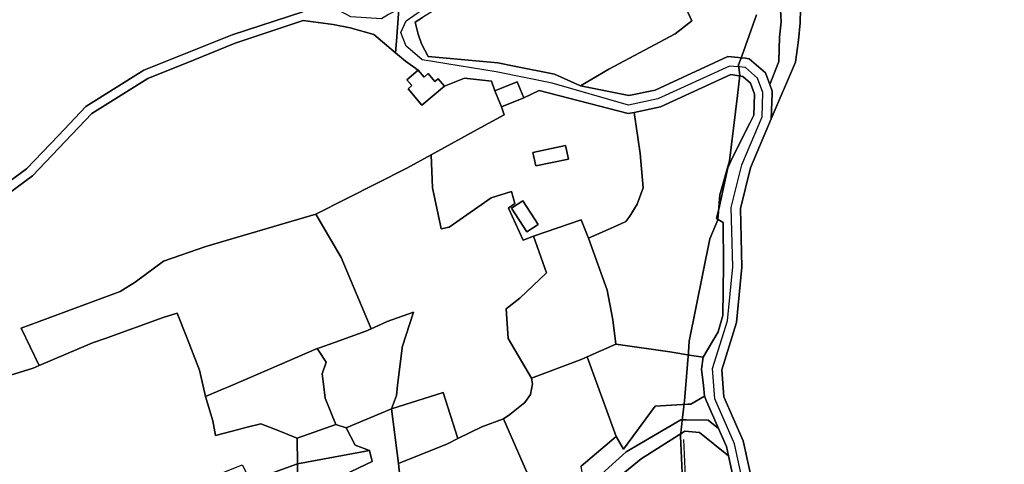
# Model space of a CAD drawing. Extents: x 463979 to 467979, y 555064 to 557157.
# Tile 32 of 82: x 466868 to 467207, y 555261 to 555414. Entities that reach past the tile are written whole.
import ezdxf

# ---------------------------------------------------------------- set-up
doc = ezdxf.new("R2010")
doc.units = 0
doc.header["$MEASUREMENT"] = 0
doc.layers.add('OS MAP', color=7, linetype='Continuous')

msp = doc.modelspace()

# ---------------------------------------------------------------- linework, layer by layer
at = {"layer": 'OS MAP'}
for p, q in [((467014.1, 555390.82), (467020.99, 555393.58)), ((467009.54, 555367.27), (467026.59, 555376.69)), ((466969.84, 555346.82), (466939.03, 555337.75)), ((467063.18, 555297.71), (467073.08, 555302.12)), ((467073.19, 555270.33), (467063.18, 555297.71)), ((467099.15, 555298.17), (467103.12, 555297.65)), ((466995.86, 555279.81), (466980.32, 555273.33)), ((466995.86, 555279.81), (466998.35, 555261.01)), ((466963.45, 555269.8), (466976.72, 555274.49)), ((466980.32, 555273.33), (466976.72, 555274.49)), ((466963.45, 555269.8), (466963.53, 555260.99)), ((466988.32, 555265.48), (466963.53, 555260.99)), ((466963.53, 555260.99), (466947.42, 555255.08))]:
    msp.add_line(p, q, dxfattribs=at)
for points in [[(467097.46, 555428.17), (467096.22, 555425.7), (467095.88, 555421.75), (467096.64, 555419.07), (467099.19, 555413.31), (467093.51, 555408.85), (467070.64, 555396.72), (467060.95, 555391.03)], [(466998.49, 555417.35), (466994.88, 555415.54), (466992.52, 555414.06), (466981.97, 555414.73), (466978.46, 555416.52), (466978.13, 555416.63), (466970.34, 555419.3), (466965.45, 555416.44), (466941.1, 555408.56), (466910.7, 555396.34), (466890.79, 555383.92), (466881.38, 555373.94), (466870.36, 555362.37), (466858.58, 555353.82)], [(467020.9, 555421.34), (467012.35, 555418.06), (467006.59, 555414.5), (467004.11, 555412.86), (467005.14, 555408.76), (467006.26, 555405.46), (467008.56, 555401.03), (467032.44, 555398.93), (467038.11, 555397.79)], [(467096.64, 555419.07), (467099.19, 555413.31), (467093.51, 555408.85), (467070.64, 555396.72), (467060.95, 555391.03), (467077.51, 555387.64), (467086.59, 555389.52), (467111.59, 555401.01), (467117.64, 555400.44), (467118.95, 555400.32), (467124.51, 555395.46), (467126.01, 555391.41), (467129.14, 555399.37), (467129.39, 555407.74), (467129.9, 555412.97), (467129.63, 555419.24)], [(467096.64, 555419.07), (467099.19, 555413.31), (467093.51, 555408.85), (467070.64, 555396.72), (467060.95, 555391.03), (467077.51, 555387.64), (467086.59, 555389.52), (467111.59, 555401.01), (467117.64, 555400.44), (467118.95, 555400.32), (467124.51, 555395.46), (467126.01, 555391.41), (467129.14, 555399.37), (467129.39, 555407.74), (467129.9, 555412.97), (467129.63, 555419.24)], [(467060.95, 555391.03), (467070.64, 555396.72), (467093.51, 555408.85), (467099.19, 555413.31), (467096.64, 555419.07)], [(467060.95, 555391.03), (467070.64, 555396.72), (467093.51, 555408.85), (467099.19, 555413.31), (467096.64, 555419.07)], [(467129.63, 555419.24), (467129.9, 555412.97), (467129.39, 555407.74), (467129.14, 555399.37), (467126.01, 555391.41), (467126.84, 555389.16), (467126.82, 555388.26), (467126.56, 555379.58)], [(466858.58, 555353.82), (466870.36, 555362.37), (466881.38, 555373.94), (466890.79, 555383.92), (466910.7, 555396.34), (466941.1, 555408.56), (466965.45, 555416.44)], [(466858.58, 555353.82), (466870.36, 555362.37), (466881.38, 555373.94), (466890.79, 555383.92), (466910.7, 555396.34), (466941.1, 555408.56), (466965.45, 555416.44)], [(466860.82, 555351.57), (466872.43, 555360), (466883.66, 555371.79), (466892.79, 555381.47), (466912.12, 555393.53), (466927.78, 555399.82), (466942.17, 555405.61), (466965.57, 555413.4), (466975.88, 555412.09), (466981.7, 555410.95), (466989.78, 555408.69), (466997.3, 555402.29), (466997.62, 555406.34), (466998.49, 555417.35)], [(466998.49, 555417.35), (466997.62, 555406.34), (466997.3, 555402.29), (467000.68, 555399.41), (467005.12, 555396.32), (467007.11, 555393.96), (467008.57, 555395.18), (467010.85, 555392.46), (467011.95, 555393.38), (467014.1, 555390.82), (467020.99, 555393.58), (467030.27, 555392.58), (467031.51, 555389.3), (467039.19, 555392.35), (467041.38, 555386.85), (467046.66, 555389.33), (467077.28, 555381.41), (467079.4, 555381.85), (467088.49, 555383.73), (467112.65, 555394.82), (467116.79, 555394.17), (467119.37, 555391.91), (467120.76, 555388.16), (467120.54, 555380.91), (467119.16, 555378.14), (467113.24, 555366.32), (467111.65, 555362.76), (467108.75, 555349.56), (467107.72, 555345.38), (467109.99, 555344), (467110.09, 555329.24), (467109.87, 555311.96), (467108.31, 555306.39), (467103.12, 555297.65), (467102.55, 555293.45), (467103.25, 555287.89), (467103.64, 555284.18), (467104.25, 555282.52), (467108.43, 555273.08), (467111.16, 555266.92), (467111.85, 555263.73), (467116.12, 555244.14)], [(467119.45, 555242.47), (467113.92, 555267.82), (467107.1, 555283.24), (467106.3, 555293.7), (467111.5, 555310.18), (467113.3, 555328.75), (467112.74, 555349.14), (467116.38, 555363.79), (467123.41, 555380.27), (467123.66, 555388.64), (467121.83, 555393.61), (467117.64, 555397.26), (467116.53, 555397.36), (467112.14, 555397.78), (467087.58, 555386.49), (467077.39, 555384.38), (467051.23, 555391.92), (467031.88, 555395.82), (467006.51, 555399.96), (467003.16, 555402.82), (467001.01, 555404.66), (466999.17, 555409.36), (467000.99, 555413.29), (467006.22, 555416.96)], [(467136.64, 555417.49), (467136.5, 555412.66), (467135.97, 555406.73), (467134.92, 555399.08), (467126.56, 555379.58), (467119.39, 555362.78), (467115.92, 555348.8), (467116.47, 555328.64), (467114.62, 555309.54), (467109.5, 555293.33), (467110.21, 555284.02), (467116.94, 555268.81), (467122.49, 555243.38), (467130.72, 555222.13), (467136.65, 555211.55), (467149.74, 555199.78), (467165.15, 555182.6), (467170.32, 555178.38), (467184.48, 555172.94), (467190.7, 555171.82), (467217.13, 555151.59)], [(467136.64, 555417.49), (467136.5, 555412.66), (467135.97, 555406.73), (467134.92, 555399.08), (467126.56, 555379.58), (467119.39, 555362.78), (467115.92, 555348.8), (467116.47, 555328.64), (467114.62, 555309.54), (467109.5, 555293.33), (467110.21, 555284.02), (467116.94, 555268.81), (467122.49, 555243.38), (467130.72, 555222.13), (467136.65, 555211.55), (467149.74, 555199.78), (467165.15, 555182.6), (467170.32, 555178.38), (467184.48, 555172.94), (467190.7, 555171.82), (467217.13, 555151.59)], [(467126.56, 555379.58), (467134.92, 555399.08), (467135.97, 555406.73), (467136.5, 555412.66), (467136.64, 555417.49)], [(467033.7, 555383.8), (467041.38, 555386.85), (467039.19, 555392.35), (467031.51, 555389.3), (467030.27, 555392.58), (467020.99, 555393.58), (467014.1, 555390.82), (467011.95, 555393.38), (467010.85, 555392.46), (467008.57, 555395.18), (467007.11, 555393.96), (467005.12, 555396.32), (467000.68, 555399.41), (466997.3, 555402.29), (466989.78, 555408.69), (466981.7, 555410.95), (466975.88, 555412.09), (466965.57, 555413.4), (466942.17, 555405.61), (466927.78, 555399.82), (466912.12, 555393.53), (466892.79, 555381.47), (466883.66, 555371.79), (466872.43, 555360), (466860.82, 555351.57)], [(467014.1, 555390.82), (467006.35, 555384.3), (467001.6, 555389.96), (467002.89, 555391.04), (467001.21, 555393.03), (467005.12, 555396.32), (467000.68, 555399.41), (466997.3, 555402.29), (466989.78, 555408.69), (466981.7, 555410.95), (466975.88, 555412.09), (466965.57, 555413.4), (466942.17, 555405.61), (466927.78, 555399.82), (466912.12, 555393.53), (466892.79, 555381.47), (466883.66, 555371.79), (466872.43, 555360), (466860.82, 555351.57)], [(467006.59, 555414.5), (467004.11, 555412.86), (467005.14, 555408.76), (467006.26, 555405.46), (467008.56, 555401.03), (467032.44, 555398.93), (467038.11, 555397.79), (467051.98, 555395), (467060.95, 555391.03)], [(467006.59, 555414.5), (467004.11, 555412.86), (467005.14, 555408.76), (467006.26, 555405.46), (467008.56, 555401.03), (467032.44, 555398.93), (467038.11, 555397.79), (467051.98, 555395), (467060.95, 555391.03)], [(467122.49, 555243.38), (467116.94, 555268.81), (467110.21, 555284.02), (467109.5, 555293.33), (467114.62, 555309.54), (467116.47, 555328.64), (467115.92, 555348.8), (467119.39, 555362.78), (467126.56, 555379.58), (467126.82, 555388.26), (467126.84, 555389.16), (467126.01, 555391.41), (467124.51, 555395.46), (467118.95, 555400.32), (467117.64, 555400.44), (467111.59, 555401.01), (467086.59, 555389.52), (467077.51, 555387.64), (467060.95, 555391.03), (467051.98, 555395), (467038.11, 555397.79), (467032.44, 555398.93), (467008.56, 555401.03), (467006.26, 555405.46), (467005.14, 555408.76), (467004.11, 555412.86), (467006.59, 555414.5)], [(467121.49, 555415.4), (467116.37, 555401.18), (467115.32, 555398.24), (467115.77, 555394.64), (467114.9, 555387.67), (467112.16, 555365.13), (467108.81, 555353.5), (467108.16, 555344.89), (467105.41, 555338.37), (467098.33, 555303.09), (467098.04, 555299.35), (467096.7, 555282.59), (467096.06, 555276.82), (467095.7, 555273.62), (467095.35, 555270.45), (467095.92, 555257.82)], [(467095.92, 555257.82), (467095.35, 555270.45), (467095.7, 555273.62), (467096.06, 555276.82), (467096.7, 555282.59), (467098.04, 555299.35), (467098.33, 555303.09), (467105.41, 555338.37), (467108.16, 555344.89), (467108.81, 555353.5), (467112.16, 555365.13), (467114.9, 555387.67), (467115.77, 555394.64), (467115.32, 555398.24), (467116.37, 555401.18), (467121.49, 555415.4)], [(466981.7, 555410.95), (466989.78, 555408.69), (466997.3, 555402.29), (467000.68, 555399.41), (467005.12, 555396.32)], [(467060.95, 555391.03), (467077.51, 555387.64), (467086.59, 555389.52), (467111.59, 555401.01), (467117.64, 555400.44), (467118.95, 555400.32), (467124.51, 555395.46), (467126.01, 555391.41)], [(467005.12, 555396.32), (467001.21, 555393.03), (467002.89, 555391.04), (467001.6, 555389.96), (467006.35, 555384.3), (467014.1, 555390.82), (467011.95, 555393.38), (467010.85, 555392.46), (467008.57, 555395.18), (467007.11, 555393.96), (467005.12, 555396.32)], [(467014.1, 555390.82), (467011.95, 555393.38), (467010.85, 555392.46), (467008.57, 555395.18), (467007.11, 555393.96), (467005.12, 555396.32), (467001.21, 555393.03), (467002.89, 555391.04), (467001.6, 555389.96), (467006.35, 555384.3), (467014.1, 555390.82)], [(467038.11, 555397.79), (467051.98, 555395), (467060.95, 555391.03)], [(466849.44, 555286.76), (466872.7, 555293.87), (466874.73, 555294.74), (466868.47, 555307.55), (466902.57, 555320.2), (466907.79, 555323.45), (466917.5, 555330.63), (466932.09, 555335.7), (466939.03, 555337.75), (466969.84, 555346.82), (467001.17, 555362.63), (467009.54, 555367.27), (467026.59, 555376.69), (467034.7, 555380.98), (467033.7, 555383.8), (467031.51, 555389.3), (467030.27, 555392.58), (467020.99, 555393.58), (467014.1, 555390.82)], [(467020.99, 555393.58), (467030.27, 555392.58), (467031.51, 555389.3)], [(467033.7, 555383.8), (467041.38, 555386.85), (467039.19, 555392.35), (467031.51, 555389.3), (467033.7, 555383.8)], [(467033.7, 555383.8), (467041.38, 555386.85), (467039.19, 555392.35), (467031.51, 555389.3), (467033.7, 555383.8)], [(467079.4, 555381.85), (467081.4, 555367.65), (467082.46, 555355.85), (467080.38, 555350.24), (467077.89, 555346.09), (467076.49, 555344.25), (467073.26, 555342.86), (467063.7, 555338.61), (467070.13, 555320.68), (467072.1, 555310.47), (467073.08, 555302.12), (467091.62, 555299.41), (467099.15, 555298.17), (467103.12, 555297.65), (467108.31, 555306.39), (467109.87, 555311.96), (467110.09, 555329.24), (467109.99, 555344), (467107.72, 555345.38), (467108.75, 555349.56), (467111.65, 555362.76), (467113.24, 555366.32), (467119.16, 555378.14), (467120.54, 555380.91), (467120.76, 555388.16), (467119.37, 555391.91), (467116.79, 555394.17), (467112.65, 555394.82), (467088.49, 555383.73), (467079.4, 555381.85)], [(467079.4, 555381.85), (467081.4, 555367.65), (467082.46, 555355.85), (467080.38, 555350.24), (467077.89, 555346.09), (467076.49, 555344.25), (467073.26, 555342.86), (467063.7, 555338.61), (467070.13, 555320.68), (467072.1, 555310.47), (467073.08, 555302.12), (467091.62, 555299.41), (467099.15, 555298.17), (467103.12, 555297.65), (467108.31, 555306.39), (467109.87, 555311.96), (467110.09, 555329.24), (467109.99, 555344), (467107.72, 555345.38), (467108.75, 555349.56), (467111.65, 555362.76), (467113.24, 555366.32), (467119.16, 555378.14), (467120.54, 555380.91), (467120.76, 555388.16), (467119.37, 555391.91), (467116.79, 555394.17), (467112.65, 555394.82), (467088.49, 555383.73), (467079.4, 555381.85)], [(467079.4, 555381.85), (467088.49, 555383.73), (467112.65, 555394.82), (467116.79, 555394.17), (467119.37, 555391.91), (467120.76, 555388.16), (467120.54, 555380.91), (467119.16, 555378.14), (467113.24, 555366.32)], [(467041.38, 555386.85), (467033.7, 555383.8), (467034.7, 555380.98), (467026.59, 555376.69), (467009.54, 555367.27), (467009.97, 555355.89), (467012.76, 555342.91), (467012.99, 555341.82), (467015.77, 555342.36), (467017.23, 555343.38), (467030.25, 555352.44), (467037.18, 555354.63), (467038.3, 555350.54), (467036.19, 555348.92), (467041.16, 555337.93), (467044.76, 555339.29), (467061.16, 555344.85), (467063.7, 555338.61), (467073.26, 555342.86), (467076.49, 555344.25), (467077.89, 555346.09), (467080.38, 555350.24), (467082.46, 555355.85), (467081.4, 555367.65), (467079.4, 555381.85), (467077.28, 555381.41), (467046.66, 555389.33), (467041.38, 555386.85)], [(467041.38, 555386.85), (467033.7, 555383.8), (467034.7, 555380.98), (467026.59, 555376.69), (467009.54, 555367.27), (467009.97, 555355.89), (467012.76, 555342.91), (467012.99, 555341.82), (467015.77, 555342.36), (467017.23, 555343.38), (467030.25, 555352.44), (467037.18, 555354.63), (467038.3, 555350.54), (467036.19, 555348.92), (467041.16, 555337.93), (467044.76, 555339.29), (467061.16, 555344.85), (467063.7, 555338.61), (467073.26, 555342.86), (467076.49, 555344.25), (467077.89, 555346.09), (467080.38, 555350.24), (467082.46, 555355.85), (467081.4, 555367.65), (467079.4, 555381.85), (467077.28, 555381.41), (467046.66, 555389.33), (467041.38, 555386.85)], [(467041.38, 555386.85), (467046.66, 555389.33), (467077.28, 555381.41), (467079.4, 555381.85)], [(466849.44, 555286.76), (466872.7, 555293.87), (466874.73, 555294.74), (466868.47, 555307.55), (466902.57, 555320.2), (466907.79, 555323.45), (466917.5, 555330.63), (466932.09, 555335.7), (466939.03, 555337.75), (466969.84, 555346.82), (467001.17, 555362.63), (467009.54, 555367.27), (467026.59, 555376.69), (467034.7, 555380.98), (467033.7, 555383.8)], [(467026.59, 555376.69), (467034.7, 555380.98), (467033.7, 555383.8)], [(467063.7, 555338.61), (467073.26, 555342.86), (467076.49, 555344.25), (467077.89, 555346.09), (467080.38, 555350.24), (467082.46, 555355.85), (467081.4, 555367.65), (467079.4, 555381.85)], [(467126.56, 555379.58), (467119.39, 555362.78), (467115.92, 555348.8), (467116.47, 555328.64), (467114.62, 555309.54), (467109.5, 555293.33), (467110.21, 555284.02), (467116.94, 555268.81), (467122.49, 555243.38), (467130.72, 555222.13), (467136.65, 555211.55), (467149.74, 555199.78), (467165.15, 555182.6), (467170.32, 555178.38), (467184.48, 555172.94), (467190.7, 555171.82), (467217.13, 555151.59)], [(467045.52, 555363.42), (467044.54, 555368.08), (467055.78, 555370.45), (467056.76, 555365.79), (467045.52, 555363.42)], [(467045.52, 555363.42), (467056.76, 555365.79), (467055.78, 555370.45), (467044.54, 555368.08), (467045.52, 555363.42)], [(467045.52, 555363.42), (467056.76, 555365.79), (467055.78, 555370.45), (467044.54, 555368.08), (467045.52, 555363.42)], [(467044.76, 555339.29), (467041.16, 555337.93), (467036.19, 555348.92), (467038.3, 555350.54), (467037.18, 555354.63), (467030.25, 555352.44), (467017.23, 555343.38), (467015.77, 555342.36), (467012.99, 555341.82), (467012.76, 555342.91), (467009.97, 555355.89), (467009.54, 555367.27), (467001.17, 555362.63), (466969.84, 555346.82), (466978.64, 555331.93), (466988.87, 555307.37), (466992.68, 555309.08), (466994.42, 555309.87), (467003.51, 555313.14), (466999.6, 555301.11), (466999.56, 555300.74), (466998.01, 555288.01), (466997.58, 555284.43), (466995.86, 555279.81), (467013.71, 555285.42), (467018.78, 555269.63), (467026.98, 555273.66), (467034.45, 555276.37), (467036.59, 555277.9), (467041.83, 555282), (467043.75, 555284.8), (467044.42, 555288.46), (467044.03, 555290.42), (467036.02, 555304.03), (467035.4, 555314.24), (467040.1, 555317.91), (467049.26, 555326.62), (467044.76, 555339.29)], [(466969.84, 555346.82), (467001.17, 555362.63), (467009.54, 555367.27)], [(467044.76, 555339.29), (467041.16, 555337.93), (467036.19, 555348.92), (467038.3, 555350.54), (467037.18, 555354.63), (467030.25, 555352.44), (467017.23, 555343.38), (467015.77, 555342.36), (467012.99, 555341.82), (467012.76, 555342.91), (467009.97, 555355.89), (467009.54, 555367.27), (467001.17, 555362.63), (466969.84, 555346.82), (466978.64, 555331.93), (466988.87, 555307.37), (466992.68, 555309.08), (466994.42, 555309.87), (467003.51, 555313.14), (466999.6, 555301.11), (466999.56, 555300.74), (466998.01, 555288.01), (466997.58, 555284.43), (466995.86, 555279.81), (467013.71, 555285.42), (467018.78, 555269.63), (467026.98, 555273.66), (467034.45, 555276.37), (467036.59, 555277.9), (467041.83, 555282), (467043.75, 555284.8), (467044.42, 555288.46), (467044.03, 555290.42), (467036.02, 555304.03), (467035.4, 555314.24), (467040.1, 555317.91), (467049.26, 555326.62), (467044.76, 555339.29)], [(467009.54, 555367.27), (467009.97, 555355.89), (467012.76, 555342.91), (467012.99, 555341.82), (467015.77, 555342.36), (467017.23, 555343.38), (467030.25, 555352.44), (467037.18, 555354.63), (467038.3, 555350.54), (467036.19, 555348.92), (467041.16, 555337.93), (467044.76, 555339.29)], [(467113.24, 555366.32), (467111.65, 555362.76), (467108.75, 555349.56), (467107.72, 555345.38), (467109.99, 555344)], [(467041.1, 555351.38), (467046.34, 555343.28), (467042.42, 555340.75), (467037.18, 555348.84), (467041.1, 555351.38)], [(467041.1, 555351.38), (467037.18, 555348.84), (467042.42, 555340.75), (467046.34, 555343.28), (467041.1, 555351.38)], [(467041.1, 555351.38), (467037.18, 555348.84), (467042.42, 555340.75), (467046.34, 555343.28), (467041.1, 555351.38)], [(466988.87, 555307.37), (466978.64, 555331.93), (466969.84, 555346.82), (466939.03, 555337.75), (466932.09, 555335.7), (466917.5, 555330.63), (466907.79, 555323.45), (466902.57, 555320.2), (466868.47, 555307.55), (466874.73, 555294.74), (466893.01, 555302.55), (466897.79, 555304.19), (466917.4, 555311.23), (466922.18, 555312.72), (466925.54, 555304.35), (466929.81, 555293.11), (466931.68, 555285.11), (466931.96, 555284.13), (466938.07, 555286.75), (466939.79, 555287.48), (466957.38, 555295.02), (466963.49, 555297.64), (466970.37, 555300.59), (466971.13, 555300.85), (466976.36, 555302.69), (466987.12, 555306.62), (466988.87, 555307.37)], [(466988.87, 555307.37), (466978.64, 555331.93), (466969.84, 555346.82), (466939.03, 555337.75), (466932.09, 555335.7), (466917.5, 555330.63), (466907.79, 555323.45), (466902.57, 555320.2), (466868.47, 555307.55), (466874.73, 555294.74), (466893.01, 555302.55), (466897.79, 555304.19), (466917.4, 555311.23), (466922.18, 555312.72), (466925.54, 555304.35), (466929.81, 555293.11), (466931.68, 555285.11), (466931.96, 555284.13), (466938.07, 555286.75), (466939.79, 555287.48), (466957.38, 555295.02), (466963.49, 555297.64), (466970.37, 555300.59), (466971.13, 555300.85), (466976.36, 555302.69), (466987.12, 555306.62), (466988.87, 555307.37)], [(466988.87, 555307.37), (466978.64, 555331.93), (466969.84, 555346.82)], [(467063.7, 555338.61), (467061.16, 555344.85), (467044.76, 555339.29), (467049.26, 555326.62), (467040.1, 555317.91), (467035.4, 555314.24), (467036.02, 555304.03), (467044.03, 555290.42), (467061.11, 555296.79), (467063.18, 555297.71), (467073.08, 555302.12), (467072.1, 555310.47), (467070.13, 555320.68), (467063.7, 555338.61)], [(467063.7, 555338.61), (467061.16, 555344.85), (467044.76, 555339.29), (467049.26, 555326.62), (467040.1, 555317.91), (467035.4, 555314.24), (467036.02, 555304.03), (467044.03, 555290.42), (467061.11, 555296.79), (467063.18, 555297.71), (467073.08, 555302.12), (467072.1, 555310.47), (467070.13, 555320.68), (467063.7, 555338.61)], [(467044.76, 555339.29), (467061.16, 555344.85), (467063.7, 555338.61)], [(467109.99, 555344), (467110.09, 555329.24), (467109.87, 555311.96), (467108.31, 555306.39), (467103.12, 555297.65)], [(466939.03, 555337.75), (466932.09, 555335.7), (466917.5, 555330.63), (466907.79, 555323.45), (466902.57, 555320.2), (466868.47, 555307.55), (466874.73, 555294.74)], [(467044.03, 555290.42), (467036.02, 555304.03), (467035.4, 555314.24), (467040.1, 555317.91), (467049.26, 555326.62), (467044.76, 555339.29)], [(467073.08, 555302.12), (467072.1, 555310.47), (467070.13, 555320.68), (467063.7, 555338.61)], [(466956.95, 555272.36), (466950.99, 555274.72), (466946.24, 555273.5), (466941.14, 555272.2), (466935.32, 555270.71), (466934.42, 555275.69), (466931.96, 555284.13), (466931.68, 555285.11), (466929.81, 555293.11), (466925.54, 555304.35), (466922.18, 555312.72), (466917.4, 555311.23), (466897.79, 555304.19), (466893.01, 555302.55), (466874.73, 555294.74), (466872.7, 555293.87), (466849.44, 555286.76)], [(466956.95, 555272.36), (466950.99, 555274.72), (466946.24, 555273.5), (466941.14, 555272.2), (466935.32, 555270.71), (466934.42, 555275.69), (466931.96, 555284.13), (466931.68, 555285.11), (466929.81, 555293.11), (466925.54, 555304.35), (466922.18, 555312.72), (466917.4, 555311.23), (466897.79, 555304.19), (466893.01, 555302.55), (466874.73, 555294.74), (466872.7, 555293.87), (466849.44, 555286.76)], [(466874.73, 555294.74), (466893.01, 555302.55), (466897.79, 555304.19), (466917.4, 555311.23), (466922.18, 555312.72), (466925.54, 555304.35), (466929.81, 555293.11), (466931.68, 555285.11), (466931.96, 555284.13)], [(466976.72, 555274.49), (466980.32, 555273.33), (466995.86, 555279.81), (466997.58, 555284.43), (466998.01, 555288.01), (466999.56, 555300.74), (466999.6, 555301.11), (467003.51, 555313.14), (466994.42, 555309.87), (466992.68, 555309.08), (466988.87, 555307.37), (466987.12, 555306.62), (466976.36, 555302.69), (466971.13, 555300.85), (466970.37, 555300.59), (466970.83, 555299.88), (466973.42, 555295.9), (466972.03, 555291.86), (466972.47, 555288.29), (466973.05, 555283.54), (466976.72, 555274.49)], [(466976.72, 555274.49), (466980.32, 555273.33), (466995.86, 555279.81), (466997.58, 555284.43), (466998.01, 555288.01), (466999.56, 555300.74), (466999.6, 555301.11), (467003.51, 555313.14), (466994.42, 555309.87), (466992.68, 555309.08), (466988.87, 555307.37), (466987.12, 555306.62), (466976.36, 555302.69), (466971.13, 555300.85), (466970.37, 555300.59), (466970.83, 555299.88), (466973.42, 555295.9), (466972.03, 555291.86), (466972.47, 555288.29), (466973.05, 555283.54), (466976.72, 555274.49)], [(466988.87, 555307.37), (466992.68, 555309.08), (466994.42, 555309.87), (467003.51, 555313.14), (466999.6, 555301.11), (466999.56, 555300.74), (466998.01, 555288.01), (466997.58, 555284.43), (466995.86, 555279.81)], [(466970.37, 555300.59), (466971.13, 555300.85), (466976.36, 555302.69), (466987.12, 555306.62), (466988.87, 555307.37)], [(466931.96, 555284.13), (466934.42, 555275.69), (466935.32, 555270.71), (466941.14, 555272.2), (466946.24, 555273.5), (466950.99, 555274.72), (466956.95, 555272.36), (466963.14, 555269.92), (466963.45, 555269.8), (466976.72, 555274.49), (466973.05, 555283.54), (466972.47, 555288.29), (466972.03, 555291.86), (466973.42, 555295.9), (466970.83, 555299.88), (466970.37, 555300.59), (466963.49, 555297.64), (466957.38, 555295.02), (466939.79, 555287.48), (466938.07, 555286.75), (466931.96, 555284.13)], [(466931.96, 555284.13), (466938.07, 555286.75), (466939.79, 555287.48), (466957.38, 555295.02), (466963.49, 555297.64), (466970.37, 555300.59)], [(466931.96, 555284.13), (466934.42, 555275.69), (466935.32, 555270.71), (466941.14, 555272.2), (466946.24, 555273.5), (466950.99, 555274.72), (466956.95, 555272.36), (466963.14, 555269.92), (466963.45, 555269.8), (466976.72, 555274.49), (466973.05, 555283.54), (466972.47, 555288.29), (466972.03, 555291.86), (466973.42, 555295.9), (466970.83, 555299.88), (466970.37, 555300.59), (466963.49, 555297.64), (466957.38, 555295.02), (466939.79, 555287.48), (466938.07, 555286.75), (466931.96, 555284.13)], [(466976.72, 555274.49), (466973.05, 555283.54), (466972.47, 555288.29), (466972.03, 555291.86), (466973.42, 555295.9), (466970.83, 555299.88), (466970.37, 555300.59)], [(467103.64, 555284.18), (467103.25, 555287.89), (467102.55, 555293.45), (467103.12, 555297.65), (467099.15, 555298.17), (467091.62, 555299.41), (467073.08, 555302.12), (467063.18, 555297.71), (467073.19, 555270.33), (467075.76, 555266.02), (467086.64, 555280.78), (467097.81, 555281.41), (467098.91, 555281.47), (467103.64, 555284.18)], [(467103.64, 555284.18), (467103.25, 555287.89), (467102.55, 555293.45), (467103.12, 555297.65), (467099.15, 555298.17), (467091.62, 555299.41), (467073.08, 555302.12), (467063.18, 555297.71), (467073.19, 555270.33), (467075.76, 555266.02), (467086.64, 555280.78), (467097.81, 555281.41), (467098.91, 555281.47), (467103.64, 555284.18)], [(467073.08, 555302.12), (467091.62, 555299.41), (467099.15, 555298.17)], [(467063.18, 555297.71), (467061.11, 555296.79), (467044.03, 555290.42), (467044.42, 555288.46), (467043.75, 555284.8), (467041.83, 555282), (467036.59, 555277.9), (467034.45, 555276.37), (467042.8, 555257.23), (467046.94, 555244.44), (467060.09, 555248.93), (467062.28, 555253.19), (467061.17, 555260.11), (467073.19, 555270.33), (467063.18, 555297.71)], [(467063.18, 555297.71), (467061.11, 555296.79), (467044.03, 555290.42), (467044.42, 555288.46), (467043.75, 555284.8), (467041.83, 555282), (467036.59, 555277.9), (467034.45, 555276.37), (467042.8, 555257.23), (467046.94, 555244.44), (467060.09, 555248.93), (467062.28, 555253.19), (467061.17, 555260.11), (467073.19, 555270.33), (467063.18, 555297.71)], [(467044.03, 555290.42), (467061.11, 555296.79), (467063.18, 555297.71)], [(466803.79, 555273.86), (466805.91, 555274.31), (466812.65, 555271.97), (466817.31, 555274.06), (466831.17, 555280.08), (466849.44, 555286.76), (466872.7, 555293.87), (466874.73, 555294.74)], [(467034.45, 555276.37), (467036.59, 555277.9), (467041.83, 555282), (467043.75, 555284.8), (467044.42, 555288.46), (467044.03, 555290.42)], [(466931.96, 555284.13), (466934.42, 555275.69), (466935.32, 555270.71), (466941.14, 555272.2), (466946.24, 555273.5), (466950.99, 555274.72), (466956.95, 555272.36), (466963.14, 555269.92), (466963.45, 555269.8)], [(466998.35, 555261.01), (467015.13, 555267.84), (467018.78, 555269.63), (467013.71, 555285.42), (466995.86, 555279.81), (466998.35, 555261.01)], [(467018.78, 555269.63), (467013.71, 555285.42), (466995.86, 555279.81)], [(466998.35, 555261.01), (467015.13, 555267.84), (467018.78, 555269.63), (467013.71, 555285.42), (466995.86, 555279.81), (466998.35, 555261.01)], [(467103.64, 555284.18), (467098.91, 555281.47), (467097.81, 555281.41), (467086.64, 555280.78), (467075.76, 555266.02), (467073.19, 555270.33), (467061.17, 555260.11)], [(467103.64, 555284.18), (467098.91, 555281.47), (467097.81, 555281.41), (467086.64, 555280.78), (467075.76, 555266.02), (467073.19, 555270.33), (467061.17, 555260.11)], [(467068.27, 555257.5), (467076.67, 555265.02), (467095.43, 555276.11), (467097.22, 555276.09), (467104.85, 555275.99), (467108.43, 555273.08), (467104.25, 555282.52), (467103.64, 555284.18)], [(467068.27, 555257.5), (467076.67, 555265.02), (467095.43, 555276.11), (467097.22, 555276.09), (467104.85, 555275.99), (467108.43, 555273.08), (467104.25, 555282.52), (467103.64, 555284.18)], [(467097.81, 555281.41), (467098.91, 555281.47), (467103.64, 555284.18)], [(467073.19, 555270.33), (467075.76, 555266.02), (467086.64, 555280.78), (467097.81, 555281.41)], [(466995.86, 555279.81), (466980.32, 555273.33), (466983.46, 555267.31), (466988.32, 555265.48), (466989.22, 555261.71), (466977.49, 555256.13), (466971.18, 555245.84), (466974.06, 555237.35), (466960.47, 555230), (466964.9, 555220.52), (466972.85, 555222.62), (466973.66, 555223.55), (466978.99, 555231.58), (466987.36, 555244.46), (466998.88, 555255.62), (466998.35, 555261.01), (466995.86, 555279.81)], [(466995.86, 555279.81), (466980.32, 555273.33), (466983.46, 555267.31), (466988.32, 555265.48), (466989.22, 555261.71), (466977.49, 555256.13), (466971.18, 555245.84), (466974.06, 555237.35), (466960.47, 555230), (466964.9, 555220.52), (466972.85, 555222.62), (466973.66, 555223.55), (466978.99, 555231.58), (466987.36, 555244.46), (466998.88, 555255.62), (466998.35, 555261.01), (466995.86, 555279.81)], [(466963.45, 555269.8), (466963.53, 555260.99), (466988.32, 555265.48), (466983.46, 555267.31), (466980.32, 555273.33), (466976.72, 555274.49), (466963.45, 555269.8)], [(466963.45, 555269.8), (466963.53, 555260.99), (466988.32, 555265.48), (466983.46, 555267.31), (466980.32, 555273.33), (466976.72, 555274.49), (466963.45, 555269.8)], [(466980.32, 555273.33), (466983.46, 555267.31), (466988.32, 555265.48)], [(467042.8, 555257.23), (467034.45, 555276.37), (467026.98, 555273.66), (467018.78, 555269.63), (467015.13, 555267.84), (466998.35, 555261.01), (466998.88, 555255.62)], [(467042.8, 555257.23), (467034.45, 555276.37), (467026.98, 555273.66), (467018.78, 555269.63), (467015.13, 555267.84), (466998.35, 555261.01), (466998.88, 555255.62)], [(467018.78, 555269.63), (467026.98, 555273.66), (467034.45, 555276.37)], [(467034.45, 555276.37), (467042.8, 555257.23), (467046.94, 555244.44), (467060.09, 555248.93), (467062.28, 555253.19), (467061.17, 555260.11), (467073.19, 555270.33)], [(467074.95, 555257.03), (467081.76, 555262.71), (467096.79, 555272.23), (467101.89, 555271.72), (467111.85, 555263.73), (467111.16, 555266.92), (467108.43, 555273.08), (467104.85, 555275.99), (467097.22, 555276.09), (467095.43, 555276.11), (467076.67, 555265.02), (467068.27, 555257.5)], [(466866.56, 555230.61), (466868.27, 555224.71), (466889.7, 555231.54), (466888.35, 555238.34), (466892.3, 555240.08), (466892.47, 555244.72), (466924.99, 555256.73), (466927.82, 555253.84), (466944.56, 555260.55), (466947.42, 555255.08), (466963.53, 555260.99), (466963.45, 555269.8), (466963.14, 555269.92), (466956.95, 555272.36)], [(466866.56, 555230.61), (466868.27, 555224.71), (466889.7, 555231.54), (466888.35, 555238.34), (466892.3, 555240.08), (466892.47, 555244.72), (466924.99, 555256.73), (466927.82, 555253.84), (466944.56, 555260.55), (466947.42, 555255.08), (466963.53, 555260.99), (466963.45, 555269.8), (466963.14, 555269.92), (466956.95, 555272.36)], [(467055.76, 555239.82), (467062.44, 555240.87), (467082.96, 555245.1), (467097.25, 555247.72), (467104.54, 555247.95), (467111.56, 555246.8), (467116.12, 555244.14), (467111.85, 555263.73), (467101.89, 555271.72), (467096.79, 555272.23), (467081.76, 555262.71), (467074.95, 555257.03), (467064.87, 555246.1), (467055.76, 555239.82)], [(467055.76, 555239.82), (467062.44, 555240.87), (467082.96, 555245.1), (467097.25, 555247.72), (467104.54, 555247.95), (467111.56, 555246.8), (467116.12, 555244.14), (467111.85, 555263.73), (467101.89, 555271.72), (467096.79, 555272.23), (467081.76, 555262.71), (467074.95, 555257.03), (467064.87, 555246.1), (467055.76, 555239.82)], [(466998.35, 555261.01), (467015.13, 555267.84), (467018.78, 555269.63)], [(467097.25, 555247.72), (467097.03, 555256.64), (467096.46, 555269.27)], [(466988.32, 555265.48), (466963.53, 555260.99), (466963.59, 555254.25), (466965.43, 555252.68), (466967, 555251.9), (466966.34, 555249.7), (466971.18, 555245.84), (466977.49, 555256.13), (466989.22, 555261.71), (466988.32, 555265.48)], [(466988.32, 555265.48), (466963.53, 555260.99), (466963.59, 555254.25), (466965.43, 555252.68), (466967, 555251.9), (466966.34, 555249.7), (466971.18, 555245.84), (466977.49, 555256.13), (466989.22, 555261.71), (466988.32, 555265.48)], [(466988.32, 555265.48), (466989.22, 555261.71), (466977.49, 555256.13), (466971.18, 555245.84)], [(466953.89, 555243.66), (466966.34, 555249.7), (466967, 555251.9), (466965.43, 555252.68), (466963.59, 555254.25), (466963.53, 555260.99), (466947.42, 555255.08), (466947.94, 555254.08), (466949.89, 555247.51), (466953.89, 555243.66)], [(466953.89, 555243.66), (466966.34, 555249.7), (466967, 555251.9), (466965.43, 555252.68), (466963.59, 555254.25), (466963.53, 555260.99), (466947.42, 555255.08), (466947.94, 555254.08), (466949.89, 555247.51), (466953.89, 555243.66)], [(466963.53, 555260.99), (466963.59, 555254.25), (466965.43, 555252.68), (466967, 555251.9), (466966.34, 555249.7)], [(466998.35, 555261.01), (466998.88, 555255.62), (466987.36, 555244.46), (466978.99, 555231.58), (466973.66, 555223.55), (466972.85, 555222.62)]]:
    msp.add_lwpolyline(points, dxfattribs=at)

doc.saveas('drawing.dxf')
